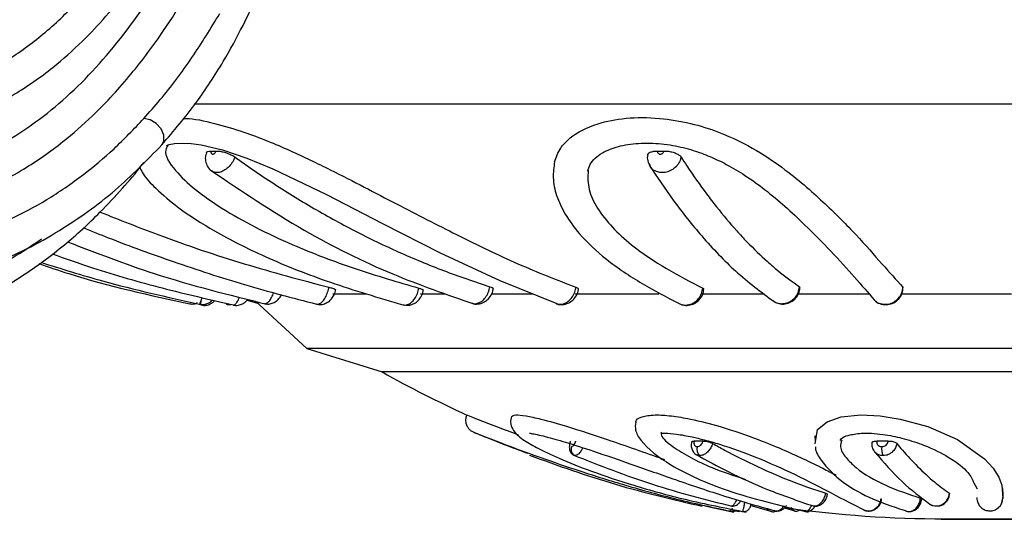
# Model space of a CAD drawing. Header units: millimetres. Extents: x 59 to 109, y 26 to 144.
# Tile 74 of 158: x 71.88 to 74.73, y 82.01 to 83.45. Entities that reach past the tile are written whole.
import ezdxf

# ---------------------------------------------------------------- set-up
doc = ezdxf.new("R2010")
doc.units = ezdxf.units.MM
doc.styles.add('SLDTEXTSTYLE0', font='TXT', dxfattribs={"width": 0.75})
doc.dimstyles.new('SLDDIMSTYLE1', dxfattribs={"dimtxt": 3.5, "dimasz": 3.302, "dimexe": 0, "dimexo": 0.0625, "dimgap": 0.875, "dimtad": 1, "dimdec": 0, "dimlfac": 20, "dimrnd": 1e-09, "dimzin": 12, "dimdsep": 46, "dimtxsty": 'SLDTEXTSTYLE0', "dimsah": 1, "dimcen": 0.09, "dimadec": 0, "dimazin": 3, "dimtfac": 1, "dimtdec": 0, "dimtmove": 0, "dimatfit": 0, "dimfxl": 0, "dimfrac": 2, "dimtolj": 1, "dimtzin": 12, "dimarcsym": 0})

# ---------------------------------------------------------------- blocks, each defined once
blk = doc.blocks.new('_D_1')
at = {"color": 7, "linetype": 'Continuous', "lineweight": 18}
for p, q in [((75.6057, 99.2579), (98.8756, 99.2579)), ((97.8756, 99.2579), (97.8756, 76.3608)), ((75.8335, 76.3608), (98.8756, 76.3608))]:
    blk.add_line(p, q, dxfattribs=at)
for points in [[(97.8756, 99.2579), (97.3676, 95.9559), (98.3836, 95.9559)], [(97.8756, 76.3608), (98.3836, 79.6628), (97.3676, 79.6628)]]:
    blk.add_solid(points, dxfattribs=at)
at = {"color": 7, "linetype": 'Continuous', "lineweight": 18, "insert": (93.3639, 85.2455), "char_height": 3.5, "attachment_point": 1, "rotation": 90, "style": 'SLDTEXTSTYLE0'}
blk.add_mtext('458', dxfattribs=at)

msp = doc.modelspace()

# ---------------------------------------------------------------- linework, layer by layer
at = {"color": 7, "linetype": 'Continuous', "lineweight": 25}
for p, q in [((77.08171, 83.2075), (72.38955, 83.2075)), ((72.43867, 83.07221), (72.45351, 83.07226)), ((73.73072, 83.07221), (73.74973, 83.07226)), ((72.88918, 82.6575), (72.7915, 82.6575)), ((73.11772, 82.6575), (73.04468, 82.6575)), ((73.26324, 82.6575), (73.24913, 82.6575)), ((73.37132, 82.6575), (73.26324, 82.6575)), ((73.73525, 82.6575), (73.49243, 82.6575)), ((74.04088, 82.6575), (73.85762, 82.6575)), ((74.34244, 82.6575), (74.13612, 82.6575)), ((74.14168, 82.67936), (74.14348, 82.67676)), ((74.75523, 82.6575), (74.43631, 82.6575)), ((74.44114, 82.67777), (74.44142, 82.67608)), ((72.54288, 82.64041), (72.57329, 82.63204)), ((72.56715, 82.63772), (72.71581, 82.50022)), ((72.71581, 82.50022), (72.93348, 82.4325)), ((73.41244, 82.50022), (72.71581, 82.50022)), ((76.95114, 82.50022), (73.41244, 82.50022)), ((73.5585, 82.4325), (72.93348, 82.4325)), ((76.73348, 82.4325), (73.5585, 82.4325)), ((73.86294, 82.23257), (73.83697, 82.2325)), ((74.18627, 82.24783), (74.18698, 82.2336)), ((74.39884, 82.23257), (74.36557, 82.2325)), ((74.64624, 82.11149), (74.65597, 82.0943)), ((74.5757, 82.0814), (74.5766, 82.08007)), ((73.86777, 82.04519), (73.95174, 82.02673)), ((73.95628, 82.03094), (73.96826, 82.02836)), ((74.00084, 82.04562), (74.06529, 82.02727)), ((74.09836, 82.03875), (74.13569, 82.02858)), ((74.52455, 82.0477), (74.52802, 82.04582)), ((74.55236, 82.00593), (74.8208, 82.00593)), ((74.56234, 82.00743), (75.10461, 82.00743))]:
    msp.add_line(p, q, dxfattribs=at)
at = {"color": 1, "linetype": 'Continuous', "lineweight": 25, "flags": 128}
for points in [[(72.29624, 83.09009), (72.30216, 83.10164), (72.30179, 83.11846), (72.29386, 83.1362), (72.27979, 83.15171), (72.26206, 83.16224), (72.24381, 83.16593)], [(73.94419, 82.04448), (73.94777, 82.04405), (73.94797, 82.04404)], [(74.18484, 82.04448), (74.18746, 82.04405), (74.18765, 82.04404)]]:
    msp.add_lwpolyline(points, dxfattribs=at)
at = {"color": 7, "linetype": 'Continuous', "lineweight": 25, "flags": 128}
for points in [[(72.30953, 83.08841), (72.30945, 83.08781), (72.31708, 83.09084), (72.33281, 83.09409), (72.35472, 83.09527), (72.38119, 83.09379), (72.41006, 83.08979), (72.47173, 83.07523), (72.54207, 83.05165), (72.61707, 83.02087), (72.77318, 82.94589), (72.93521, 82.86203), (73.10224, 82.77745), (73.27444, 82.69699), (73.43916, 82.6303), (73.43916, 82.6303)], [(74.18743, 82.22462), (74.19426, 82.26623), (74.22168, 82.28861), (74.26287, 82.30224), (74.3192, 82.30806), (74.37561, 82.30527), (74.4334, 82.29608), (74.51298, 82.27424), (74.59893, 82.23695), (74.67771, 82.18125), (74.70268, 82.1537), (74.7189, 82.12822), (74.72809, 82.10506), (74.73042, 82.06597), (74.73042, 82.06597)], [(74.46049, 82.0288), (74.46528, 82.02861), (74.4761, 82.03235), (74.48546, 82.0398), (74.4926, 82.05087), (74.49606, 82.06477), (74.49606, 82.06482), (74.49606, 82.06482)], [(74.53764, 82.04448), (74.53886, 82.04405), (74.53896, 82.04404)]]:
    msp.add_lwpolyline(points, dxfattribs=at)
at = {"color": 7, "linetype": 'Continuous', "lineweight": 25}
for centre, radius, start, end in [((74.56234, 85.34087), 3.33344, 240.7486, 245.48818), ((73.50123, 82.20897), 0.02057, 159.29083, 245.02064), ((73.86825, 82.20886), 0.02371, 161.85868, 231.40919), ((74.42152, 82.20876), 0.04195, 169.72455, 206.06518), ((74.56234, 85.34087), 3.33344, 262.08151, 270)]:
    msp.add_arc(centre, radius, start, end, dxfattribs=at)
for points, knots in [([(71.5876, 82.90377), (71.64273, 82.91616), (71.74667, 82.93952), (71.88808, 83.01114), (72.0021, 83.09022), (72.08799, 83.16556), (72.15345, 83.2325), (72.20695, 83.29397), (72.25562, 83.3559), (72.30962, 83.43153), (72.3725, 83.53041), (72.44559, 83.66412), (72.51691, 83.82041), (72.57869, 83.98404), (72.62656, 84.13697), (72.67056, 84.30565), (72.7126, 84.51398), (72.7444, 84.77319), (72.75231, 85.04243), (72.73612, 85.25789), (72.70876, 85.41719), (72.67905, 85.53549), (72.63776, 85.64989), (72.58522, 85.75253), (72.5227, 85.8347), (72.45995, 85.89273), (72.41404, 85.91111), (72.39406, 85.91911)], [0, 0, 0, 0, 0.0677564, 0.1277673, 0.1768614, 0.2147802, 0.2425004, 0.2673148, 0.2911529, 0.3143394, 0.3499437, 0.392248, 0.4408212, 0.4867379, 0.5265528, 0.560456, 0.6142539, 0.6786446, 0.7431606, 0.8001798, 0.828176, 0.8576464, 0.8884784, 0.9197957, 0.949764, 0.9781303, 1, 1, 1, 1]), ([(71.57167, 83.00083), (71.58769, 83.00381), (71.64053, 83.01366), (71.73001, 83.04203), (71.86553, 83.10649), (72.02163, 83.21982), (72.18889, 83.40269), (72.33701, 83.63005), (72.46265, 83.89666), (72.56263, 84.19346), (72.63107, 84.50082), (72.666, 84.79284), (72.67165, 85.04581), (72.6553, 85.26515), (72.62391, 85.43318), (72.58353, 85.56083), (72.54288, 85.65304), (72.49317, 85.73135), (72.43823, 85.79005), (72.38105, 85.82388), (72.33552, 85.84313), (72.30909, 85.83698), (72.30154, 85.83522)], [0, 0, 0, 0, 0.0207551, 0.068468, 0.1161764, 0.1991078, 0.2805303, 0.3619497, 0.4433663, 0.5247671, 0.6054703, 0.6768605, 0.736511, 0.7853477, 0.8340502, 0.8612811, 0.888484, 0.9159743, 0.9434336, 0.9670027, 0.990571, 1, 1, 1, 1]), ([(71.56452, 83.1287), (71.61966, 83.13938), (71.72233, 83.15926), (71.86184, 83.22794), (71.97416, 83.30579), (72.06224, 83.3842), (72.13584, 83.46211), (72.20854, 83.55125), (72.28493, 83.66126), (72.35914, 83.78905), (72.42113, 83.91614), (72.47013, 84.03341), (72.5179, 84.1653), (72.56821, 84.33518), (72.61316, 84.54943), (72.63981, 84.78158), (72.64306, 85.00508), (72.62504, 85.20245), (72.59817, 85.33682), (72.57213, 85.42923), (72.54688, 85.50233), (72.51116, 85.58096), (72.46437, 85.65916), (72.4065, 85.72553), (72.35813, 85.77018), (72.32888, 85.77613), (72.32592, 85.77674)], [0, 0, 0, 0, 0.0757397, 0.1410272, 0.1950393, 0.2379838, 0.27329, 0.3101163, 0.3567138, 0.4055073, 0.4492596, 0.4844256, 0.5167207, 0.5690496, 0.6312578, 0.6920472, 0.751337, 0.8034527, 0.8456906, 0.8607527, 0.8819262, 0.9094052, 0.9344034, 0.9632784, 0.9962836, 1, 1, 1, 1]), ([(71.55401, 83.22669), (71.57014, 83.22915), (71.62321, 83.23723), (71.71309, 83.2641), (71.82194, 83.31577), (71.9277, 83.3871), (72.02908, 83.47731), (72.14476, 83.60777), (72.2678, 83.79055), (72.38492, 84.03114), (72.46121, 84.25152), (72.51474, 84.46407), (72.54849, 84.6604), (72.56411, 84.87777), (72.55881, 85.07799), (72.53678, 85.24429), (72.50338, 85.38016), (72.46816, 85.47833), (72.42822, 85.55823), (72.37929, 85.62929), (72.31937, 85.6857), (72.2715, 85.69128), (72.25079, 85.6937)], [0, 0, 0, 0, 0.0236439, 0.0778035, 0.1319582, 0.1858551, 0.2397547, 0.293653, 0.3807461, 0.4666157, 0.5469447, 0.5870137, 0.6535132, 0.7115001, 0.7631681, 0.8147482, 0.8483264, 0.8818687, 0.9074869, 0.933073, 0.9710415, 1, 1, 1, 1]), ([(72.29631, 83.09016), (72.33047, 83.13028), (72.39362, 83.20445), (72.47075, 83.32282), (72.52796, 83.42722), (72.56925, 83.51564), (72.60741, 83.60831), (72.64953, 83.72803), (72.69016, 83.87473), (72.72493, 84.03901), (72.75389, 84.21135), (72.76819, 84.33836), (72.77574, 84.40542)], [0, 0, 0, 0, 0.12916, 0.2387981, 0.3282715, 0.3981205, 0.4532802, 0.5442566, 0.6655831, 0.7631951, 0.8749593, 1, 1, 1, 1]), ([(71.58928, 83.39575), (71.61011, 83.39693), (71.66505, 83.40003), (71.74921, 83.42468), (71.83575, 83.46209), (71.90642, 83.50428), (71.96321, 83.54582), (72.01483, 83.58974), (72.06986, 83.64356), (72.13461, 83.71791), (72.20758, 83.81835), (72.28521, 83.94947), (72.36457, 84.1142), (72.40931, 84.24398), (72.433, 84.31272)], [0, 0, 0, 0, 0.06129491, 0.16166339, 0.2475956, 0.31952448, 0.37686691, 0.42451047, 0.48404175, 0.55802997, 0.64702922, 0.75065936, 0.86795239, 1, 1, 1, 1]), ([(72.24381, 83.16593), (72.25986, 83.18412), (72.30803, 83.2387), (72.38281, 83.33779), (72.43737, 83.42688), (72.4638, 83.47002)], [0, 0, 0, 0, 0.2048577, 0.6148991, 1, 1, 1, 1]), ([(73.43307, 83.04099), (73.43772, 83.0542), (73.44618, 83.07824), (73.48281, 83.11769), (73.54344, 83.15077), (73.6374, 83.16966), (73.73277, 83.16979), (73.82697, 83.15407), (73.9267, 83.12245), (74.02022, 83.0748), (74.12513, 83.00224), (74.21968, 82.91721), (74.31164, 82.82512), (74.38314, 82.74236), (74.4218, 82.69931), (74.44114, 82.67777)], [0, 0, 0, 0, 0.0493874, 0.0899155, 0.1594483, 0.2073042, 0.2554019, 0.2984083, 0.3405035, 0.4101236, 0.4772536, 0.6011061, 0.7245766, 0.8622177, 1, 1, 1, 1]), ([(71.58521, 82.79346), (71.60178, 82.79616), (71.65517, 82.80485), (71.74544, 82.82882), (71.85523, 82.87163), (71.96354, 82.92904), (72.06461, 82.99838), (72.15852, 83.07672), (72.21533, 83.13614), (72.24381, 83.16593)], [0, 0, 0, 0, 0.07276564, 0.23451346, 0.39627253, 0.55804343, 0.71982705, 0.85951999, 1, 1, 1, 1]), ([(72.35844, 83.16679), (72.36087, 83.16681), (72.38567, 83.167), (72.44838, 83.15311), (72.55189, 83.12289), (72.6678, 83.07466), (72.81716, 83.00231), (72.97778, 82.91718), (73.15836, 82.82512), (73.32897, 82.74236), (73.43945, 82.69931), (73.49471, 82.67777)], [0, 0, 0, 0, 0.0062235, 0.0636221, 0.1198044, 0.2127224, 0.3023176, 0.4676169, 0.6324066, 0.816109, 1, 1, 1, 1]), ([(71.7285, 82.72878), (71.75511, 82.73481), (71.84679, 82.75557), (71.99289, 82.83341), (72.15703, 82.94759), (72.25206, 83.04487), (72.29625, 83.0901)], [0, 0, 0, 0, 0.1339377, 0.46148, 0.7495751, 1, 1, 1, 1]), ([(72.31345, 83.08826), (72.31101, 83.08397), (72.29979, 83.06421), (72.3311, 83.01761), (72.39007, 82.96042), (72.49888, 82.88469), (72.65495, 82.80552), (72.85566, 82.72926), (72.97867, 82.69319), (73.04017, 82.67516)], [0, 0, 0, 0, 0.0341204, 0.1570101, 0.2676779, 0.3786361, 0.6208164, 0.810391, 1, 1, 1, 1]), ([(73.52951, 83.01361), (73.53106, 83.0202), (73.53389, 83.03224), (73.54794, 83.05061), (73.56802, 83.06579), (73.59763, 83.07996), (73.64156, 83.09246), (73.70663, 83.09714), (73.77423, 83.09025), (73.83378, 83.07521), (73.88551, 83.0559), (73.93597, 83.03144), (73.98968, 82.99902), (74.04631, 82.95791), (74.10358, 82.90952), (74.16844, 82.84851), (74.23764, 82.77763), (74.30597, 82.70226), (74.34009, 82.6624), (74.35773, 82.64179)], [0, 0, 0, 0, 0.0487803, 0.089182, 0.1213819, 0.1459507, 0.185343, 0.2226091, 0.2573068, 0.2892209, 0.318593, 0.3517266, 0.3954297, 0.4503818, 0.5165934, 0.593595, 0.7130102, 0.8516179, 1, 1, 1, 1]), ([(72.42552, 83.06688), (72.42454, 83.0645), (72.42141, 83.05691), (72.42212, 83.04273), (72.42789, 83.02754), (72.43503, 83.0175), (72.44055, 83.01476), (72.44124, 83.01442)], [0, 0, 0, 0, 0.1294886, 0.4132838, 0.6882454, 0.9607861, 1, 1, 1, 1]), ([(72.42528, 83.06697), (72.42557, 83.06787), (72.42631, 83.07017), (72.43144, 83.07187), (72.43661, 83.07211), (72.43867, 83.07221)], [0, 0, 0, 0, 0.2809353, 0.7146345, 1, 1, 1, 1]), ([(72.43867, 83.07221), (72.43843, 83.07121), (72.43797, 83.06921), (72.43839, 83.06657), (72.43963, 83.06455), (72.44138, 83.06356), (72.44347, 83.0633), (72.44581, 83.06375), (72.44852, 83.06525), (72.45095, 83.06755), (72.45264, 83.07003), (72.45327, 83.07164), (72.45351, 83.07226)], [0, 0, 0, 0, 0.1069161, 0.2152575, 0.3237107, 0.4321524, 0.5000055, 0.6084285, 0.7169091, 0.8252733, 0.9337046, 1, 1, 1, 1]), ([(72.45351, 83.07226), (72.45712, 83.07208), (72.46433, 83.07173), (72.4774, 83.06876), (72.49024, 83.06436), (72.50059, 83.05948), (72.50545, 83.05625), (72.50737, 83.05497)], [0, 0, 0, 0, 0.2147008, 0.4294047, 0.6440987, 0.8587977, 1, 1, 1, 1]), ([(72.50737, 83.05497), (72.51949, 83.04635), (72.57197, 83.00899), (72.6457, 82.96057), (72.74934, 82.89787), (72.8333, 82.85161), (72.93936, 82.79863), (73.02509, 82.76028), (73.13426, 82.71653), (73.20091, 82.69431), (73.24573, 82.67936)], [0, 0, 0, 0, 0.0514864, 0.2231319, 0.3089415, 0.480586, 0.5663942, 0.7380379, 0.8238473, 1, 1, 1, 1]), ([(73.7029, 83.06056), (73.70255, 83.05933), (73.70062, 83.05258), (73.70242, 83.0405), (73.70771, 83.03185), (73.71002, 83.02809)], [0, 0, 0, 0, 0.1120193, 0.6134625, 1, 1, 1, 1]), ([(73.70246, 83.06068), (73.7031, 83.0624), (73.70441, 83.0659), (73.71177, 83.06977), (73.72103, 83.07189), (73.72797, 83.07212), (73.73072, 83.07221)], [0, 0, 0, 0, 0.2647914, 0.5413977, 0.8180052, 1, 1, 1, 1]), ([(73.73072, 83.07221), (73.73069, 83.07121), (73.73063, 83.06921), (73.73189, 83.06657), (73.73402, 83.06455), (73.73653, 83.06356), (73.73928, 83.0633), (73.74216, 83.06375), (73.74523, 83.06525), (73.74773, 83.06755), (73.74921, 83.07003), (73.74959, 83.07164), (73.74973, 83.07226)], [0, 0, 0, 0, 0.1069166, 0.2152582, 0.3237086, 0.432156, 0.500015, 0.6084209, 0.7169071, 0.8252747, 0.9337074, 1, 1, 1, 1]), ([(73.74973, 83.07226), (73.75413, 83.07208), (73.76293, 83.07173), (73.77626, 83.06876), (73.78771, 83.06436), (73.79542, 83.05948), (73.79797, 83.05625), (73.79898, 83.05497)], [0, 0, 0, 0, 0.21470063, 0.42940347, 0.644096, 0.85879549, 1, 1, 1, 1]), ([(73.79898, 83.05497), (73.8046, 83.04635), (73.82896, 83.00899), (73.86318, 82.96057), (73.91129, 82.89787), (73.95026, 82.85161), (73.99948, 82.79863), (74.03928, 82.76028), (74.08995, 82.71653), (74.12088, 82.69431), (74.14168, 82.67936)], [0, 0, 0, 0, 0.0514864, 0.2231319, 0.3089416, 0.4805862, 0.5663942, 0.7380379, 0.823847, 1, 1, 1, 1]), ([(71.31419, 82.52754), (71.35968, 82.52943), (71.44043, 82.53279), (71.55354, 82.55711), (71.63949, 82.584), (71.7087, 82.61117), (71.79221, 82.65004), (71.89565, 82.70976), (72.01065, 82.79472), (72.10663, 82.88202), (72.18078, 82.96227), (72.22294, 83.01061), (72.24247, 83.03737), (72.24389, 83.03933)], [0, 0, 0, 0, 0.1462039, 0.2595417, 0.3397299, 0.4037503, 0.4724513, 0.5976738, 0.7286735, 0.8449476, 0.9221876, 0.9943208, 1, 1, 1, 1]), ([(72.23149, 83.02731), (72.23428, 83.02116), (72.24485, 82.99788), (72.28256, 82.95948), (72.34907, 82.90206), (72.4546, 82.83486), (72.60137, 82.76104), (72.78882, 82.6871), (72.92373, 82.64778), (72.9938, 82.62736)], [0, 0, 0, 0, 0.03039517, 0.11519473, 0.22937219, 0.37607012, 0.55632313, 0.76954123, 1, 1, 1, 1]), ([(73.4331, 83.04135), (73.4309, 83.02586), (73.4262, 82.99258), (73.4377, 82.94134), (73.46292, 82.88681), (73.50972, 82.82351), (73.58364, 82.75465), (73.68746, 82.6855), (73.75792, 82.64923), (73.79361, 82.63086)], [0, 0, 0, 0, 0.0839193, 0.1802777, 0.2884366, 0.409214, 0.5898483, 0.792201, 1, 1, 1, 1]), ([(73.707, 83.03135), (73.72999, 82.99686), (73.77964, 82.92239), (73.863, 82.81879), (73.96017, 82.71657), (74.03114, 82.66389), (74.06854, 82.63613)], [0, 0, 0, 0, 0.20049287, 0.43301839, 0.70127479, 1, 1, 1, 1]), ([(72.43718, 83.01688), (72.5267, 82.95664), (72.69853, 82.84102), (72.9545, 82.71462), (73.12097, 82.65689), (73.19952, 82.62964)], [0, 0, 0, 0, 0.3647994, 0.7002616, 1, 1, 1, 1]), ([(73.52995, 83.0155), (73.52942, 82.99712), (73.52836, 82.96014), (73.56615, 82.88477), (73.64207, 82.8055), (73.75763, 82.72926), (73.82711, 82.69319), (73.86185, 82.67516)], [0, 0, 0, 0, 0.13023205, 0.26201558, 0.54964949, 0.77480438, 1, 1, 1, 1]), ([(72.11743, 82.89528), (72.17353, 82.87316), (72.31507, 82.81734), (72.53481, 82.74262), (72.69809, 82.6994), (72.77977, 82.67777)], [0, 0, 0, 0, 0.247095, 0.6233544, 1, 1, 1, 1]), ([(72.06832, 82.85032), (72.09262, 82.84049), (72.18068, 82.80488), (72.3369, 82.74855), (72.53841, 82.68224), (72.67473, 82.64698), (72.74377, 82.62912)], [0, 0, 0, 0, 0.1045512, 0.3788587, 0.6854033, 1, 1, 1, 1]), ([(71.59238, 82.65191), (71.63806, 82.6655), (71.7289, 82.69252), (71.84787, 82.75096), (71.91978, 82.7987), (71.94814, 82.81753)], [0, 0, 0, 0, 0.379816, 0.7553788, 1, 1, 1, 1]), ([(72.0234, 82.80924), (72.10655, 82.77709), (72.29515, 82.70415), (72.49039, 82.65588), (72.59956, 82.62889)], [0, 0, 0, 0, 0.4408805, 1, 1, 1, 1]), ([(71.97866, 82.77457), (72.01744, 82.76088), (72.12099, 82.72431), (72.29758, 82.67368), (72.43396, 82.64244), (72.50257, 82.62672)], [0, 0, 0, 0, 0.2292715, 0.6122682, 1, 1, 1, 1]), ([(71.94022, 82.74615), (71.9689, 82.73631), (72.11303, 82.68686), (72.26218, 82.6546), (72.38165, 82.62876)], [0, 0, 0, 0, 0.1989649, 1, 1, 1, 1]), ([(71.94563, 82.75015), (72.0052, 82.73144), (72.15686, 82.6838), (72.31102, 82.64969), (72.40462, 82.62898)], [0, 0, 0, 0, 0.392778, 1, 1, 1, 1]), ([(72.59301, 82.63103), (72.59469, 82.63047), (72.60109, 82.62832), (72.61235, 82.63001), (72.62431, 82.63491), (72.63347, 82.64253), (72.63961, 82.65009), (72.64179, 82.65563), (72.64253, 82.6575)], [0, 0, 0, 0, 0.0853778, 0.3261849, 0.5272198, 0.7110825, 0.9022458, 1, 1, 1, 1]), ([(72.74322, 82.62941), (72.74521, 82.62876), (72.752, 82.62654), (72.76381, 82.62832), (72.77616, 82.63363), (72.78605, 82.64194), (72.79364, 82.6532), (72.79829, 82.66329), (72.79857, 82.6696), (72.79861, 82.67063)], [0, 0, 0, 0, 0.0794293, 0.271538, 0.436236, 0.5930744, 0.7592193, 0.9607757, 1, 1, 1, 1]), ([(72.77977, 82.67777), (72.78338, 82.67684), (72.79059, 82.67498), (72.79692, 82.67258), (72.79967, 82.67108), (72.79885, 82.67067), (72.79875, 82.67062)], [0, 0, 0, 0, 0.3185587, 0.637107, 0.9556487, 1, 1, 1, 1]), ([(72.99348, 82.62723), (72.99864, 82.62626), (73.00888, 82.62433), (73.02383, 82.6286), (73.03659, 82.63675), (73.04635, 82.64891), (73.05207, 82.66039), (73.05235, 82.66764), (73.05241, 82.66921)], [0, 0, 0, 0, 0.1899623, 0.3762968, 0.5523862, 0.7366915, 0.943229, 1, 1, 1, 1]), ([(73.04017, 82.67516), (73.04311, 82.67425), (73.04899, 82.67244), (73.053, 82.67035), (73.05257, 82.6695), (73.05242, 82.66921)], [0, 0, 0, 0, 0.3956491, 0.7912428, 1, 1, 1, 1]), ([(73.19345, 82.63168), (73.19371, 82.63154), (73.19903, 82.62876), (73.21106, 82.62886), (73.22659, 82.63259), (73.23997, 82.6415), (73.24987, 82.65449), (73.25537, 82.6661), (73.2553, 82.67292), (73.25529, 82.6738)], [0, 0, 0, 0, 0.010412, 0.2111821, 0.3956688, 0.5740627, 0.7611453, 0.9692866, 1, 1, 1, 1]), ([(73.24573, 82.67936), (73.24829, 82.67845), (73.2534, 82.67661), (73.25621, 82.67465), (73.25544, 82.67393), (73.2553, 82.6738)], [0, 0, 0, 0, 0.4508598, 0.9017545, 1, 1, 1, 1]), ([(73.43748, 82.63066), (73.43818, 82.63028), (73.44397, 82.62715), (73.4567, 82.627), (73.47276, 82.63085), (73.48671, 82.64021), (73.49677, 82.65395), (73.50208, 82.66581), (73.50177, 82.67243), (73.50175, 82.67291)], [0, 0, 0, 0, 0.0267878, 0.2229828, 0.406693, 0.5871852, 0.776146, 0.9836572, 1, 1, 1, 1]), ([(73.49471, 82.67777), (73.49701, 82.67684), (73.50134, 82.67508), (73.50162, 82.6736), (73.50175, 82.67291)], [0, 0, 0, 0, 0.5316047, 1, 1, 1, 1]), ([(73.79379, 82.63116), (73.79513, 82.63028), (73.8007, 82.62664), (73.811, 82.62575), (73.82446, 82.62734), (73.83763, 82.63307), (73.85008, 82.64428), (73.85902, 82.65889), (73.86091, 82.66977), (73.86185, 82.67516)], [0, 0, 0, 0, 0.0538684, 0.2227764, 0.3284362, 0.497249, 0.6660654, 0.834921, 1, 1, 1, 1]), ([(73.8023, 82.62798), (73.80405, 82.62725), (73.8113, 82.62424), (73.82556, 82.62564), (73.84224, 82.63204), (73.85558, 82.64451), (73.86372, 82.65863), (73.86411, 82.66837), (73.86425, 82.67188)], [0, 0, 0, 0, 0.0646029, 0.2674301, 0.4664083, 0.6697137, 0.8810319, 1, 1, 1, 1]), ([(73.86185, 82.67516), (73.86351, 82.67422), (73.86563, 82.67302), (73.86489, 82.67204), (73.86473, 82.67183)], [0, 0, 0, 0, 0.7822792, 1, 1, 1, 1]), ([(74.06651, 82.63825), (74.06941, 82.63629), (74.07666, 82.63138), (74.08908, 82.6297), (74.10309, 82.63116), (74.11671, 82.63665), (74.12958, 82.64766), (74.13897, 82.66242), (74.14077, 82.67365), (74.14168, 82.67936)], [0, 0, 0, 0, 0.1055214, 0.2634466, 0.3622867, 0.5202165, 0.6781116, 0.836064, 1, 1, 1, 1]), ([(74.07728, 82.63305), (74.08041, 82.63178), (74.08915, 82.62824), (74.10504, 82.62976), (74.12196, 82.63687), (74.13513, 82.65004), (74.14271, 82.66434), (74.14266, 82.67374), (74.14264, 82.6768)], [0, 0, 0, 0, 0.1090483, 0.3047189, 0.4982722, 0.6965296, 0.9012306, 1, 1, 1, 1]), ([(74.36309, 82.63752), (74.36411, 82.63654), (74.36955, 82.63128), (74.38348, 82.62742), (74.40189, 82.62739), (74.41947, 82.63455), (74.43309, 82.64758), (74.44105, 82.66248), (74.44103, 82.67249), (74.44102, 82.6761)], [0, 0, 0, 0, 0.0393023, 0.210464, 0.3806779, 0.550231, 0.7232497, 0.9000899, 1, 1, 1, 1]), ([(72.37486, 82.63086), (72.37694, 82.63027), (72.38337, 82.62847), (72.39236, 82.62975), (72.39811, 82.63263), (72.39984, 82.63349)], [0, 0, 0, 0, 0.2508514, 0.7747694, 1, 1, 1, 1]), ([(72.40448, 82.6286), (72.40928, 82.62802), (72.41808, 82.62695), (72.42975, 82.63093), (72.43772, 82.63576), (72.4412, 82.63965), (72.44247, 82.64107)], [0, 0, 0, 0, 0.3416088, 0.6261718, 0.8642214, 1, 1, 1, 1]), ([(72.41067, 82.62688), (72.41305, 82.62626), (72.41976, 82.6245), (72.43048, 82.62659), (72.44046, 82.63139), (72.44641, 82.63597), (72.44867, 82.63894), (72.44908, 82.63949)], [0, 0, 0, 0, 0.1716622, 0.4840341, 0.736336, 0.9518085, 1, 1, 1, 1]), ([(72.48226, 82.62904), (72.48592, 82.62808), (72.49057, 82.62686), (72.49511, 82.62802), (72.49608, 82.62827)], [0, 0, 0, 0, 0.7862558, 1, 1, 1, 1]), ([(72.50258, 82.62682), (72.50375, 82.62641), (72.50962, 82.62435), (72.52031, 82.62583), (72.53197, 82.63042), (72.54029, 82.63663), (72.54394, 82.64156), (72.54548, 82.64363)], [0, 0, 0, 0, 0.0750169, 0.3774836, 0.6214552, 0.8407439, 1, 1, 1, 1]), ([(74.06643, 82.63829), (74.06735, 82.63732), (74.0691, 82.63548), (74.07155, 82.63488), (74.0727, 82.6346)], [0, 0, 0, 0, 0.5298746, 1, 1, 1, 1]), ([(73.179, 82.30853), (73.17773, 82.30503), (73.17485, 82.2971), (73.17564, 82.28561), (73.17918, 82.2758), (73.18405, 82.26837), (73.19084, 82.26188), (73.19655, 82.25916), (73.19943, 82.25778)], [0, 0, 0, 0, 0.1816032, 0.4116493, 0.5460641, 0.6911983, 0.8439529, 1, 1, 1, 1]), ([(73.1793, 82.30791), (73.18045, 82.30745), (73.18285, 82.3065), (73.21178, 82.29496), (73.2587, 82.27642), (73.30583, 82.25894), (73.32754, 82.25088)], [0, 0, 0, 0, 0.1953274, 0.4068487, 0.7267604, 1, 1, 1, 1]), ([(73.30817, 82.30376), (73.30667, 82.29794), (73.30362, 82.28614), (73.31287, 82.26012), (73.34154, 82.23486), (73.38351, 82.21202), (73.45042, 82.17973), (73.545, 82.14243), (73.66754, 82.10158), (73.81763, 82.06028), (73.92822, 82.03838), (73.9874, 82.02666)], [0, 0, 0, 0, 0.0357852, 0.0726924, 0.1439732, 0.2226579, 0.3263733, 0.4559309, 0.6118899, 0.7923243, 1, 1, 1, 1]), ([(73.30873, 82.30271), (73.31123, 82.30512), (73.31612, 82.30982), (73.3488, 82.30617), (73.39917, 82.29522), (73.47983, 82.27221), (73.60234, 82.23187), (73.69736, 82.19791), (73.74896, 82.17988), (73.75092, 82.1792)], [0, 0, 0, 0, 0.1065056, 0.2080139, 0.3117486, 0.468639, 0.6825849, 0.9879536, 1, 1, 1, 1]), ([(73.66791, 82.28753), (73.66693, 82.27989), (73.66474, 82.26284), (73.69059, 82.219), (73.77362, 82.15441), (73.94111, 82.08048), (74.08656, 82.04593), (74.16673, 82.02688)], [0, 0, 0, 0, 0.0701235, 0.1563078, 0.3739142, 0.654891, 1, 1, 1, 1]), ([(73.66871, 82.28584), (73.66854, 82.28678), (73.66718, 82.29413), (73.68387, 82.30329), (73.71918, 82.30961), (73.77048, 82.30625), (73.83536, 82.29518), (73.92383, 82.27226), (74.04069, 82.23166), (74.13682, 82.18925), (74.20659, 82.15527), (74.23543, 82.1404), (74.24804, 82.1339)], [0, 0, 0, 0, 0.011917, 0.0934241, 0.1752461, 0.2469226, 0.3201712, 0.4309541, 0.5820244, 0.7976496, 0.9115531, 1, 1, 1, 1]), ([(73.19947, 82.25776), (73.20001, 82.25754), (73.20109, 82.25709), (73.21245, 82.25246), (73.24177, 82.24067), (73.29401, 82.22004), (73.33695, 82.20398), (73.35463, 82.19736)], [0, 0, 0, 0, 0.1107164, 0.2213008, 0.4262407, 0.7636458, 1, 1, 1, 1]), ([(73.19953, 82.25774), (73.20155, 82.25694), (73.20634, 82.25503), (73.24265, 82.24064), (73.3061, 82.21627), (73.39743, 82.18276), (73.51155, 82.14351), (73.64405, 82.10225), (73.79216, 82.06148), (73.89409, 82.03983), (73.94775, 82.02843)], [0, 0, 0, 0, 0.0560711, 0.1323413, 0.2278754, 0.3434559, 0.4782074, 0.6323692, 0.8064576, 1, 1, 1, 1]), ([(73.36057, 82.25554), (73.36051, 82.25546), (73.36016, 82.25499), (73.36801, 82.25438), (73.38219, 82.25135), (73.41409, 82.2439), (73.46932, 82.22812), (73.555, 82.20043), (73.66455, 82.16235), (73.79327, 82.11674), (73.9356, 82.06832), (74.02752, 82.04277), (74.07707, 82.029)], [0, 0, 0, 0, 0.003475, 0.0206261, 0.0558308, 0.0929071, 0.1696416, 0.2676839, 0.399271, 0.5649895, 0.7654733, 1, 1, 1, 1]), ([(73.74106, 82.25786), (73.74108, 82.25718), (73.74111, 82.25543), (73.74414, 82.25523), (73.75925, 82.25547), (73.78743, 82.25298), (73.82732, 82.24573), (73.86943, 82.23545), (73.93391, 82.21673), (74.02905, 82.18186), (74.13981, 82.13136), (74.24549, 82.07614), (74.30014, 82.04769), (74.32987, 82.03221)], [0, 0, 0, 0, 0.0151274, 0.0386782, 0.0519281, 0.0959734, 0.1476733, 0.187465, 0.2371713, 0.3670781, 0.5370336, 0.7481839, 1, 1, 1, 1]), ([(73.74147, 82.25605), (73.74156, 82.25406), (73.74211, 82.24221), (73.77352, 82.2164), (73.82522, 82.18471), (73.89416, 82.15148), (73.95209, 82.13247), (73.98532, 82.12157)], [0, 0, 0, 0, 0.0473543, 0.2826265, 0.4966822, 0.7113288, 1, 1, 1, 1]), ([(74.25993, 82.23381), (74.26201, 82.23773), (74.26535, 82.244), (74.28145, 82.24885), (74.3047, 82.2536), (74.32863, 82.25574), (74.35835, 82.2549), (74.39907, 82.25007), (74.45074, 82.23877), (74.51765, 82.21605), (74.5869, 82.18067), (74.63392, 82.14157), (74.64239, 82.1209), (74.64624, 82.11149)], [0, 0, 0, 0, 0.1093457, 0.1747199, 0.2048441, 0.2359573, 0.2741651, 0.3134291, 0.3810521, 0.4644819, 0.6116007, 0.8230075, 1, 1, 1, 1]), ([(73.47904, 82.23197), (73.4787, 82.23115), (73.47669, 82.22621), (73.47537, 82.21767), (73.47598, 82.20729), (73.47986, 82.19872), (73.4851, 82.19304), (73.48913, 82.1916), (73.49048, 82.19112)], [0, 0, 0, 0, 0.0527795, 0.3190553, 0.5377814, 0.7362154, 0.9117742, 1, 1, 1, 1]), ([(73.48199, 82.21624), (73.48258, 82.21633), (73.48402, 82.21655), (73.48639, 82.21835), (73.48909, 82.22137), (73.49172, 82.22537), (73.49374, 82.22954), (73.49463, 82.23197), (73.49485, 82.23257)], [0, 0, 0, 0, 0.1520326, 0.3665389, 0.5006873, 0.7150234, 0.9294712, 1, 1, 1, 1]), ([(73.8305, 82.23032), (73.83011, 82.22925), (73.8282, 82.22393), (73.8287, 82.21409), (73.83276, 82.20301), (73.83845, 82.19563), (73.84301, 82.19371), (73.84422, 82.1932)], [0, 0, 0, 0, 0.0767365, 0.3806686, 0.6539029, 0.908449, 1, 1, 1, 1]), ([(73.83039, 82.23036), (73.83052, 82.23074), (73.83083, 82.23169), (73.83337, 82.23238), (73.83595, 82.23247), (73.83697, 82.2325)], [0, 0, 0, 0, 0.292912, 0.7194163, 1, 1, 1, 1]), ([(73.83697, 82.2325), (73.83671, 82.23122), (73.83608, 82.22812), (73.83647, 82.22414), (73.8379, 82.22039), (73.84035, 82.21757), (73.84334, 82.21634), (73.84525, 82.21626), (73.84572, 82.21624)], [0, 0, 0, 0, 0.1501079, 0.3651124, 0.4997073, 0.7147402, 0.9297912, 1, 1, 1, 1]), ([(73.84572, 82.21624), (73.84677, 82.21633), (73.84932, 82.21655), (73.85296, 82.21835), (73.85673, 82.22137), (73.86001, 82.22537), (73.86207, 82.22954), (73.86277, 82.23197), (73.86294, 82.23257)], [0, 0, 0, 0, 0.1520369, 0.3665259, 0.5006891, 0.7150258, 0.929471, 1, 1, 1, 1]), ([(73.86294, 82.23257), (73.86475, 82.23251), (73.86836, 82.23238), (73.87498, 82.23118), (73.88152, 82.2294), (73.88683, 82.22741), (73.88934, 82.22609), (73.89034, 82.22557)], [0, 0, 0, 0, 0.2147059, 0.4294111, 0.6440901, 0.8588334, 1, 1, 1, 1]), ([(74.26409, 82.2355), (74.26211, 82.22895), (74.257, 82.21204), (74.27521, 82.18448), (74.31441, 82.1454), (74.38525, 82.10329), (74.45734, 82.07894), (74.49194, 82.06725)], [0, 0, 0, 0, 0.0968453, 0.2499428, 0.4034626, 0.7136698, 1, 1, 1, 1]), ([(74.35209, 82.22771), (74.35177, 82.22644), (74.35041, 82.22103), (74.35252, 82.2113), (74.35719, 82.20477), (74.35941, 82.20166)], [0, 0, 0, 0, 0.1383272, 0.5903972, 1, 1, 1, 1]), ([(74.35157, 82.22783), (74.35188, 82.22854), (74.35249, 82.22998), (74.35613, 82.23155), (74.36073, 82.23239), (74.3642, 82.23247), (74.36557, 82.2325)], [0, 0, 0, 0, 0.2678087, 0.5432977, 0.8187806, 1, 1, 1, 1]), ([(74.36557, 82.2325), (74.36551, 82.23122), (74.36537, 82.22812), (74.36671, 82.22414), (74.36934, 82.22039), (74.37307, 82.21757), (74.37717, 82.21634), (74.37963, 82.21626), (74.38024, 82.21624)], [0, 0, 0, 0, 0.1501031, 0.3651156, 0.4997006, 0.7147389, 0.9297803, 1, 1, 1, 1]), ([(74.38024, 82.21624), (74.38157, 82.21633), (74.38479, 82.21655), (74.38907, 82.21835), (74.39326, 82.22137), (74.39661, 82.22537), (74.39837, 82.22954), (74.39875, 82.23197), (74.39884, 82.23257)], [0, 0, 0, 0, 0.1520358, 0.3665275, 0.5006854, 0.7150285, 0.9294766, 1, 1, 1, 1]), ([(74.39884, 82.23257), (74.40104, 82.23251), (74.40545, 82.23238), (74.41215, 82.23118), (74.41793, 82.2294), (74.42184, 82.22741), (74.42316, 82.22609), (74.42368, 82.22557)], [0, 0, 0, 0, 0.2147036, 0.429405, 0.6440959, 0.8588287, 1, 1, 1, 1]), ([(73.89034, 82.22557), (73.88996, 82.22421), (73.88848, 82.21894), (73.88404, 82.20991), (73.87703, 82.20134), (73.86898, 82.19485), (73.86117, 82.19099), (73.85572, 82.19052), (73.85346, 82.19033)], [0, 0, 0, 0, 0.0738623, 0.2875451, 0.5011583, 0.6348969, 0.8485222, 1, 1, 1, 1]), ([(73.89034, 82.22557), (73.90186, 82.21913), (73.94481, 82.19515), (74.0227, 82.15636), (74.12041, 82.11436), (74.18681, 82.0919), (74.21787, 82.0814)], [0, 0, 0, 0, 0.1079832, 0.4025193, 0.7205076, 1, 1, 1, 1]), ([(74.18785, 82.21612), (74.18789, 82.2147), (74.18827, 82.2015), (74.21091, 82.1649), (74.26306, 82.11195), (74.3538, 82.0617), (74.42307, 82.03908), (74.45771, 82.02777)], [0, 0, 0, 0, 0.0174314, 0.1615829, 0.4449592, 0.7224643, 1, 1, 1, 1]), ([(74.36043, 82.20014), (74.36024, 82.20027), (74.35971, 82.20062), (74.35939, 82.20118), (74.35919, 82.20154)], [0, 0, 0, 0, 0.3634444, 1, 1, 1, 1]), ([(74.35946, 82.20114), (74.38581, 82.17084), (74.43812, 82.1107), (74.49238, 82.07009), (74.5193, 82.04994)], [0, 0, 0, 0, 0.50383352, 1, 1, 1, 1]), ([(74.42368, 82.22557), (74.42348, 82.22421), (74.42269, 82.21894), (74.4189, 82.20991), (74.41173, 82.20134), (74.40277, 82.19485), (74.39357, 82.19099), (74.38669, 82.19052), (74.38383, 82.19033)], [0, 0, 0, 0, 0.0738635, 0.28754714, 0.50116218, 0.63490146, 0.84852108, 1, 1, 1, 1]), ([(74.42368, 82.22557), (74.42903, 82.21913), (74.44896, 82.19515), (74.48511, 82.15636), (74.53046, 82.11436), (74.56128, 82.0919), (74.5757, 82.0814)], [0, 0, 0, 0, 0.1079826, 0.4025192, 0.7205085, 1, 1, 1, 1]), ([(73.36056, 82.19143), (73.44308, 82.16178), (73.60682, 82.10294), (73.77625, 82.06344), (73.8603, 82.04385)], [0, 0, 0, 0, 0.50398342, 1, 1, 1, 1]), ([(73.488, 82.19173), (73.5636, 82.16204), (73.71359, 82.10312), (73.86882, 82.06357), (73.94581, 82.04395)], [0, 0, 0, 0, 0.5039774, 1, 1, 1, 1]), ([(73.49254, 82.19033), (73.49197, 82.1903), (73.49115, 82.19026), (73.49059, 82.19082), (73.49043, 82.19099)], [0, 0, 0, 0, 0.6989061, 1, 1, 1, 1]), ([(73.84203, 82.19382), (73.87325, 82.17678), (73.94162, 82.13949), (74.05469, 82.08821), (74.13733, 82.05977), (74.18161, 82.04453)], [0, 0, 0, 0, 0.2807467, 0.614673, 1, 1, 1, 1]), ([(74.72769, 82.05388), (74.72913, 82.05997), (74.73224, 82.07319), (74.73119, 82.08715), (74.73063, 82.09468)], [0, 0, 0, 0, 0.4608389, 1, 1, 1, 1]), ([(73.94797, 82.04446), (73.94952, 82.04439), (73.95364, 82.04419), (73.95985, 82.04688), (73.96601, 82.05169), (73.96996, 82.05611), (73.97142, 82.05954), (73.97167, 82.06012)], [0, 0, 0, 0, 0.1497296, 0.3970898, 0.6414198, 0.9391153, 1, 1, 1, 1]), ([(74.18484, 82.04448), (74.18588, 82.04453), (74.19005, 82.04473), (74.19756, 82.04751), (74.20526, 82.05386), (74.2116, 82.0623), (74.21595, 82.07135), (74.2173, 82.07843), (74.21787, 82.0814)], [0, 0, 0, 0, 0.0709025, 0.2846315, 0.498389, 0.6321349, 0.8459304, 1, 1, 1, 1]), ([(74.18765, 82.04441), (74.18843, 82.04429), (74.19283, 82.04366), (74.20095, 82.04661), (74.21077, 82.05298), (74.2184, 82.06334), (74.22242, 82.07259), (74.22259, 82.07789), (74.22262, 82.07855)], [0, 0, 0, 0, 0.0452428, 0.2545271, 0.4696539, 0.7068018, 0.9634183, 1, 1, 1, 1]), ([(74.21787, 82.0814), (74.21914, 82.08093), (74.2217, 82.08), (74.2231, 82.07899), (74.22271, 82.07862), (74.22263, 82.07855)], [0, 0, 0, 0, 0.4489049, 0.8978139, 1, 1, 1, 1]), ([(74.33238, 82.03213), (74.33392, 82.03149), (74.33954, 82.02912), (74.35047, 82.0302), (74.36302, 82.03525), (74.373, 82.04492), (74.3789, 82.05543), (74.37912, 82.06241), (74.3792, 82.06465)], [0, 0, 0, 0, 0.0762495, 0.2786379, 0.4791381, 0.6856978, 0.8989936, 1, 1, 1, 1]), ([(74.49194, 82.06725), (74.49316, 82.06683), (74.49558, 82.066), (74.49589, 82.0652), (74.49604, 82.06481)], [0, 0, 0, 0, 0.5051031, 1, 1, 1, 1]), ([(74.53764, 82.04448), (74.53897, 82.04453), (74.54429, 82.04473), (74.5536, 82.04751), (74.56273, 82.05386), (74.56988, 82.0623), (74.5744, 82.07135), (74.57532, 82.07843), (74.5757, 82.0814)], [0, 0, 0, 0, 0.0709029, 0.2846347, 0.49839, 0.6321369, 0.8459306, 1, 1, 1, 1]), ([(74.53897, 82.04472), (74.54088, 82.04455), (74.54726, 82.04398), (74.5579, 82.04852), (74.56855, 82.05744), (74.57535, 82.0688), (74.57584, 82.07685), (74.57605, 82.08013)], [0, 0, 0, 0, 0.1006293, 0.3373531, 0.5795524, 0.8282268, 1, 1, 1, 1]), ([(74.65551, 82.06871), (74.65561, 82.06587), (74.65586, 82.0589), (74.66013, 82.0483), (74.66837, 82.03862), (74.67943, 82.03215), (74.69046, 82.02995), (74.7015, 82.03075), (74.71206, 82.03451), (74.72186, 82.04248), (74.72879, 82.05334), (74.72987, 82.06172), (74.73042, 82.06597)], [0, 0, 0, 0, 0.07325087, 0.18035549, 0.2874397, 0.39453346, 0.50161744, 0.56862631, 0.67570742, 0.78277483, 0.88985814, 1, 1, 1, 1]), ([(73.93781, 82.03055), (73.93808, 82.03045), (73.941, 82.02934), (73.94693, 82.03005), (73.95157, 82.03218), (73.9537, 82.03315)], [0, 0, 0, 0, 0.0518294, 0.5663478, 1, 1, 1, 1]), ([(73.94189, 82.02904), (73.94326, 82.0287), (73.94716, 82.02773), (73.95326, 82.02899), (73.95704, 82.03124), (73.95866, 82.0322)], [0, 0, 0, 0, 0.23654623, 0.6731517, 1, 1, 1, 1]), ([(73.94553, 82.04447), (73.94618, 82.04424), (73.94703, 82.04394), (73.94789, 82.04411), (73.94809, 82.04415)], [0, 0, 0, 0, 0.7622823, 1, 1, 1, 1]), ([(73.97699, 82.0289), (73.97807, 82.02862), (73.98135, 82.02778), (73.98665, 82.02892), (73.99175, 82.03137), (73.99531, 82.03447), (73.99767, 82.03758), (73.9991, 82.04033), (74.00001, 82.04268), (74.00091, 82.04558), (74.00161, 82.04866), (74.00209, 82.05076)], [0, 0, 0, 0, 0.0781387, 0.2397179, 0.3700661, 0.4796519, 0.5735272, 0.650944, 0.7169878, 0.8063548, 1, 1, 1, 1]), ([(74.05817, 82.02958), (74.05947, 82.02913), (74.06417, 82.02752), (74.07004, 82.0279), (74.07368, 82.02967), (74.07408, 82.02986)], [0, 0, 0, 0, 0.2533701, 0.919738, 1, 1, 1, 1]), ([(74.06992, 82.03123), (74.07301, 82.0306), (74.0796, 82.02923), (74.0897, 82.03233), (74.09849, 82.0379), (74.1024, 82.04357), (74.1042, 82.04617)], [0, 0, 0, 0, 0.2340228, 0.5006554, 0.7703667, 1, 1, 1, 1]), ([(74.12652, 82.03052), (74.12655, 82.03051), (74.12943, 82.02923), (74.13563, 82.03022), (74.14137, 82.03156), (74.14349, 82.03314), (74.14352, 82.03316)], [0, 0, 0, 0, 0.0049975, 0.536253, 0.9935476, 1, 1, 1, 1]), ([(74.15778, 82.02913), (74.15891, 82.02879), (74.16289, 82.0276), (74.1699, 82.02899), (74.17731, 82.03276), (74.18273, 82.0376), (74.18503, 82.0417), (74.18594, 82.04334)], [0, 0, 0, 0, 0.1017622, 0.3586938, 0.5895807, 0.8361825, 1, 1, 1, 1]), ([(74.17842, 82.04554), (74.17844, 82.04553), (74.18032, 82.04443), (74.18259, 82.04446), (74.18484, 82.04448)], [0, 0, 0, 0, 0.0090539, 1, 1, 1, 1]), ([(74.1824, 82.04476), (74.18287, 82.04458), (74.18454, 82.04393), (74.18634, 82.04427), (74.18765, 82.04451)], [0, 0, 0, 0, 0.27884388, 1, 1, 1, 1]), ([(74.51832, 82.05068), (74.51844, 82.05058), (74.52148, 82.04787), (74.52816, 82.04527), (74.53487, 82.04471), (74.53764, 82.04448)], [0, 0, 0, 0, 0.0237764, 0.5971352, 1, 1, 1, 1])]:
    msp.add_open_spline(points, degree=3, knots=knots, dxfattribs=at)
at = {"color": 1, "linetype": 'Continuous', "lineweight": 25}
for points, knots in [([(72.50737, 83.05497), (72.50611, 83.0516), (72.50296, 83.04319), (72.4944, 83.0305), (72.4823, 83.01898), (72.46876, 83.01144), (72.45713, 83.00926), (72.44764, 83.01018), (72.44352, 83.01306), (72.44134, 83.0146)], [0, 0, 0, 0, 0.1111294, 0.2777416, 0.4443559, 0.6109998, 0.7776278, 0.8819198, 1, 1, 1, 1]), ([(73.79898, 83.05497), (73.79825, 83.0516), (73.79645, 83.04319), (73.78886, 83.0305), (73.77641, 83.01898), (73.76106, 83.01146), (73.7467, 83.00918), (73.73286, 83.0105), (73.72071, 83.01565), (73.71202, 83.02226), (73.70987, 83.02728), (73.70962, 83.02788)], [0, 0, 0, 0, 0.0897903, 0.224407, 0.3590265, 0.493669, 0.6282974, 0.7125594, 0.8472025, 0.981831, 1, 1, 1, 1]), ([(72.59331, 82.63084), (72.59377, 82.63059), (72.59549, 82.62966), (72.60006, 82.63145), (72.6067, 82.63653), (72.61384, 82.64778), (72.61851, 82.65719), (72.61991, 82.66262), (72.61992, 82.66266)], [0, 0, 0, 0, 0.0589296, 0.22109036, 0.48019771, 0.73924044, 0.99837963, 1, 1, 1, 1]), ([(72.74376, 82.62908), (72.74427, 82.62883), (72.74636, 82.62782), (72.75181, 82.62934), (72.75965, 82.63408), (72.76817, 82.64487), (72.77514, 82.65917), (72.77851, 82.67086), (72.77964, 82.67705), (72.77977, 82.67777)], [0, 0, 0, 0, 0.04118054, 0.16752173, 0.36910578, 0.5705774, 0.77202847, 0.97346384, 1, 1, 1, 1]), ([(72.99387, 82.62759), (72.99581, 82.62696), (72.99996, 82.62563), (73.00844, 82.62753), (73.01855, 82.63301), (73.02872, 82.6443), (73.03661, 82.65888), (73.03899, 82.66977), (73.04017, 82.67516)], [0, 0, 0, 0, 0.1069023, 0.2283193, 0.4222978, 0.6162812, 0.8103105, 1, 1, 1, 1]), ([(73.19496, 82.63179), (73.19722, 82.63108), (73.20191, 82.6296), (73.21134, 82.63132), (73.2224, 82.6366), (73.23345, 82.64767), (73.24209, 82.66242), (73.2445, 82.67365), (73.24573, 82.67936)], [0, 0, 0, 0, 0.1100638, 0.2294831, 0.4203024, 0.611079, 0.8019247, 1, 1, 1, 1]), ([(73.4392, 82.63041), (73.44184, 82.62955), (73.44714, 82.62781), (73.45759, 82.62919), (73.46953, 82.63413), (73.4815, 82.64486), (73.49036, 82.65917), (73.49383, 82.67085), (73.49462, 82.67705), (73.49471, 82.67777)], [0, 0, 0, 0, 0.1158947, 0.2323968, 0.4182674, 0.6040385, 0.789794, 0.9755326, 1, 1, 1, 1]), ([(74.35766, 82.64173), (74.35813, 82.64112), (74.36188, 82.63624), (74.37279, 82.63095), (74.38677, 82.62787), (74.40129, 82.62908), (74.41524, 82.63416), (74.42859, 82.64485), (74.43782, 82.65917), (74.4408, 82.67085), (74.4411, 82.67705), (74.44114, 82.67777)], [0, 0, 0, 0, 0.0208504, 0.1658497, 0.3107761, 0.4015978, 0.546497, 0.6913203, 0.8361293, 0.980926, 1, 1, 1, 1]), ([(72.40451, 82.62848), (72.40488, 82.6286), (72.40587, 82.62892), (72.4084, 82.6344), (72.41097, 82.64155), (72.41249, 82.64725), (72.41274, 82.64817)], [0, 0, 0, 0, 0.2140048, 0.5725612, 0.9309343, 1, 1, 1, 1]), ([(72.41065, 82.62633), (72.41062, 82.62629), (72.41012, 82.62571), (72.40961, 82.62787), (72.40917, 82.6317), (72.40979, 82.63788), (72.41001, 82.64012)], [0, 0, 0, 0, 0.0171389, 0.2974172, 0.7451796, 1, 1, 1, 1]), ([(72.5026, 82.62685), (72.50298, 82.62659), (72.5043, 82.6257), (72.50797, 82.62762), (72.51325, 82.63309), (72.51827, 82.64163), (72.52065, 82.64839), (72.52129, 82.65022)], [0, 0, 0, 0, 0.07664222, 0.26949559, 0.57761126, 0.8857337, 1, 1, 1, 1]), ([(73.51457, 82.21311), (73.51412, 82.21213), (73.51192, 82.20734), (73.50768, 82.20138), (73.50197, 82.19483), (73.49688, 82.19099), (73.49381, 82.19052), (73.49254, 82.19033)], [0, 0, 0, 0, 0.0716279, 0.34998, 0.5242508, 0.8026148, 1, 1, 1, 1]), ([(74.38383, 82.19033), (74.38254, 82.19037), (74.37728, 82.19055), (74.36854, 82.19296), (74.36308, 82.1978), (74.36043, 82.20014)], [0, 0, 0, 0, 0.1441801, 0.5856897, 1, 1, 1, 1]), ([(73.85346, 82.19033), (73.85245, 82.19035), (73.84904, 82.19045), (73.84618, 82.19196), (73.84417, 82.19303)], [0, 0, 0, 0, 0.296879, 1, 1, 1, 1]), ([(73.94419, 82.04448), (73.94477, 82.04453), (73.94706, 82.04473), (73.95151, 82.04747), (73.95634, 82.05397), (73.9595, 82.05935), (73.96054, 82.06225), (73.96072, 82.06277)], [0, 0, 0, 0, 0.1073133, 0.4307936, 0.7543194, 0.9567387, 1, 1, 1, 1]), ([(73.97698, 82.02884), (73.977, 82.02874), (73.97712, 82.02826), (73.97788, 82.0299), (73.97928, 82.03407), (73.98144, 82.04289), (73.98316, 82.0507), (73.98405, 82.05539), (73.98415, 82.05596)], [0, 0, 0, 0, 0.038655, 0.198471, 0.4537384, 0.709051, 0.9643262, 1, 1, 1, 1]), ([(74.32563, 82.03491), (74.32666, 82.03416), (74.33082, 82.03116), (74.33866, 82.03005), (74.34891, 82.03071), (74.35904, 82.03452), (74.36875, 82.04248), (74.37601, 82.05334), (74.37765, 82.06172), (74.37849, 82.06597)], [0, 0, 0, 0, 0.0551728, 0.2222738, 0.3268422, 0.4939438, 0.6610208, 0.8281234, 1, 1, 1, 1]), ([(74.45119, 82.02996), (74.45389, 82.02926), (74.45857, 82.02805), (74.46691, 82.02972), (74.47546, 82.03414), (74.4837, 82.04282), (74.4899, 82.05426), (74.49125, 82.06284), (74.49194, 82.06725)], [0, 0, 0, 0, 0.1541516, 0.2671765, 0.4477248, 0.6283063, 0.8088578, 1, 1, 1, 1]), ([(73.9377, 82.03069), (73.93788, 82.03056), (73.93885, 82.02986), (73.94166, 82.03105), (73.94518, 82.03348), (73.94757, 82.03773), (73.94839, 82.03918)], [0, 0, 0, 0, 0.0617372, 0.3355163, 0.7730096, 1, 1, 1, 1]), ([(74.05739, 82.02945), (74.05697, 82.02953), (74.05371, 82.03015), (74.04973, 82.03274), (74.04744, 82.03673), (74.04684, 82.03777)], [0, 0, 0, 0, 0.0980794, 0.7630981, 1, 1, 1, 1]), ([(74.0692, 82.03161), (74.0706, 82.03107), (74.07369, 82.02988), (74.08019, 82.03084), (74.08792, 82.03459), (74.09434, 82.04022), (74.09677, 82.04474), (74.09727, 82.04567)], [0, 0, 0, 0, 0.1514662, 0.3356011, 0.6298704, 0.9241002, 1, 1, 1, 1]), ([(74.12651, 82.0307), (74.12609, 82.03075), (74.12376, 82.03103), (74.12066, 82.03375), (74.11906, 82.03823), (74.11845, 82.03994)], [0, 0, 0, 0, 0.12079616, 0.66479355, 1, 1, 1, 1]), ([(74.15771, 82.02926), (74.15846, 82.02896), (74.16034, 82.02819), (74.16457, 82.02979), (74.16995, 82.0342), (74.17466, 82.04073), (74.1766, 82.04582), (74.17711, 82.04715)], [0, 0, 0, 0, 0.1220912, 0.3064134, 0.600859, 0.8953513, 1, 1, 1, 1])]:
    msp.add_open_spline(points, degree=3, knots=knots, dxfattribs=at)

# ---------------------------------------------------------------- dimensions: what is measured, and where the dimension line sits
at = {"color": 7, "linetype": 'Continuous', "lineweight": 18}
dim = msp.add_linear_dim(base=(97.87561, 76.36081), p1=(74.60571, 99.25793), p2=(74.83348, 76.36081), angle=90, dimstyle='SLDDIMSTYLE1', dxfattribs=at)
dim.commit()
dim.dimension.update_dxf_attribs({"geometry": '_D_1', "text_midpoint": (97.87561, 89.12468), "dimtype": 160})

doc.saveas('drawing.dxf')
